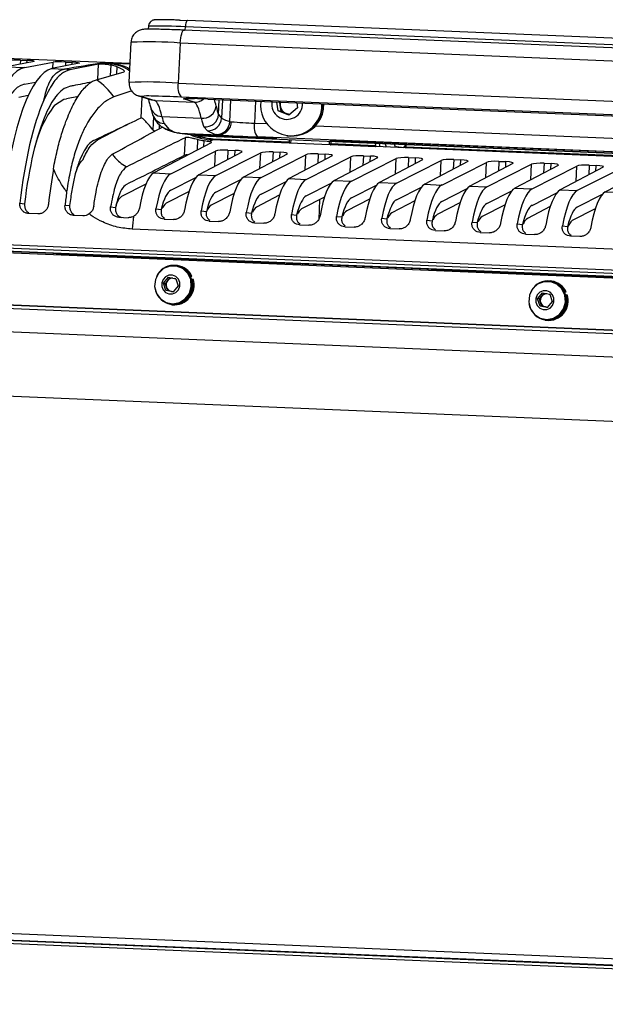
# Model space of a CAD drawing. Header units: millimetres. Extents: x 9 to 583, y 10 to 410.
# Tile 45 of 107: x 238 to 255, y 118 to 147. Entities that reach past the tile are written whole.
import ezdxf

# ---------------------------------------------------------------- set-up
doc = ezdxf.new("R2010")
doc.units = ezdxf.units.MM

msp = doc.modelspace()

# ---------------------------------------------------------------- linework, layer by layer
at = {"color": 7, "linetype": 'Continuous', "lineweight": 25}
for p, q in [((262.9021, 146.2436), (242.9988, 147.0735)), ((241.8342, 146.8995), (241.8301, 146.8137)), ((262.8074, 145.9549), (242.9042, 146.7848)), ((242.9042, 146.7848), (242.9068, 146.7846)), ((262.8412, 146.0509), (242.9379, 146.8809)), ((226.559, 146.4099), (241.2804, 145.796)), ((241.3107, 146.4243), (241.2529, 145.2261)), ((242.7823, 146.3995), (242.7244, 145.2012)), ((262.6855, 145.5695), (242.7823, 146.3995)), ((238.0107, 145.8884), (238.2065, 145.8803)), ((238.4158, 145.8528), (237.5961, 145.6909)), ((237.5961, 145.6909), (238.1397, 145.6683)), ((238.1397, 145.6683), (238.9909, 145.8288)), ((239.7648, 145.7966), (238.9451, 145.6347)), ((238.9451, 145.6347), (239.3226, 145.6189)), ((239.3597, 145.8322), (239.5555, 145.824)), ((240.3399, 145.7716), (239.4869, 145.6042)), ((240.9007, 145.69), (240.7073, 145.7453)), ((241.2792, 145.771), (240.835, 145.7895)), ((240.2776, 145.3039), (241.1042, 145.543)), ((238.1274, 145.1693), (238.4646, 145.2329)), ((242.7244, 145.2012), (262.6277, 144.3713)), ((238.2442, 144.8313), (237.961, 144.7767)), ((239.0244, 144.5408), (239.3099, 144.7204)), ((239.3099, 144.7204), (239.3851, 144.7349)), ((239.7412, 144.8037), (239.3851, 144.7349)), ((241.3342, 144.9687), (240.8033, 144.7889)), ((241.5373, 144.8219), (241.9212, 144.6997)), ((241.6394, 144.8037), (242.0233, 144.6814)), ((262.7137, 143.9575), (242.8104, 144.7875)), ((243.1982, 144.6324), (242.8776, 144.7345)), ((243.6094, 144.7244), (262.546, 143.9348)), ((243.612, 144.7242), (262.5486, 143.9345)), ((242.0233, 144.6814), (243.1982, 144.6324)), ((245.7125, 144.3704), (245.6743, 144.6382)), ((245.7702, 144.5302), (245.7553, 144.6348)), ((245.7946, 144.3592), (245.7702, 144.5302)), ((246.2852, 144.4637), (246.0232, 144.246)), ((246.2638, 144.6136), (246.2852, 144.4637)), ((242.2355, 144.2029), (243.4104, 144.1539)), ((243.9292, 144.2666), (244.0188, 144.1573)), ((246.0232, 144.246), (245.7125, 144.3704)), ((245.7946, 144.3592), (245.7125, 144.3704)), ((245.9499, 144.2971), (245.7946, 144.3592)), ((246.0408, 144.2607), (245.9499, 144.2971)), ((240.3141, 143.5093), (241.213, 143.9737)), ((242.2989, 143.994), (242.4453, 143.8268)), ((243.6016, 143.7785), (243.493, 143.8949)), ((244.2664, 144.0558), (244.3096, 144.0489)), ((242.7233, 143.7145), (243.3547, 143.6286)), ((242.758, 143.7114), (242.7233, 143.7145)), ((242.758, 143.7114), (243.3893, 143.6256)), ((242.758, 143.7114), (243.9337, 143.6624)), ((242.9119, 143.0487), (242.9376, 143.5827)), ((243.1963, 143.6609), (243.3542, 143.6394)), ((245.2636, 143.5797), (243.3364, 143.66)), ((243.3893, 143.6256), (243.3547, 143.6286)), ((243.3893, 143.6256), (269.0549, 142.5553)), ((243.5995, 143.6242), (245.5266, 143.5439)), ((243.7716, 143.5432), (246.0456, 143.4483)), ((243.9337, 143.6624), (243.8595, 143.6728)), ((266.6723, 142.6944), (245.0883, 143.5944)), ((245.6667, 143.543), (245.5089, 143.5645)), ((245.9711, 143.6297), (245.9911, 143.627)), ((243.7053, 143.4216), (241.9925, 142.5186)), ((243.761, 143.505), (243.6681, 143.457)), ((246.035, 143.4102), (243.761, 143.505)), ((246.035, 143.4102), (246.0331, 143.4092)), ((247.2665, 143.3578), (246.0331, 143.4092)), ((246.0456, 143.4483), (246.0488, 143.5147)), ((246.0873, 143.5131), (246.0822, 143.4072)), ((247.2385, 143.3589), (247.2436, 143.4648)), ((247.2626, 143.4913), (247.4204, 143.4699)), ((247.2665, 143.3578), (247.2684, 143.3587)), ((248.6215, 143.3023), (247.2684, 143.3587)), ((247.2822, 143.4632), (247.279, 143.3969)), ((247.279, 143.3969), (248.6169, 143.3411)), ((264.5157, 142.7769), (247.4027, 143.4905)), ((247.6658, 143.4547), (264.7788, 142.7411)), ((248.6024, 143.4082), (248.6169, 143.3411)), ((249.5058, 143.2705), (248.628, 143.3071)), ((248.7551, 143.3018), (248.7322, 143.4028)), ((249.2448, 143.3058), (249.4659, 143.2758)), ((249.2509, 143.2811), (249.2448, 143.3058)), ((263.0751, 142.6996), (249.4997, 143.2657)), ((249.5255, 143.3032), (249.5465, 143.3688)), ((249.5255, 143.3032), (263.0705, 142.7384)), ((242.5028, 142.4973), (243.8378, 143.1735)), ((244.6279, 143.1405), (243.3415, 142.4624)), ((243.8518, 142.4411), (245.1868, 143.1172)), ((244.208, 143.2033), (244.4198, 143.1945)), ((245.9769, 143.0843), (244.6905, 142.4061)), ((245.2008, 142.3848), (246.5358, 143.061)), ((245.557, 143.147), (245.7688, 143.1382)), ((247.3259, 143.028), (246.0395, 142.3498)), ((246.5498, 142.3286), (247.8848, 143.0047)), ((246.906, 143.0908), (247.1178, 143.0819)), ((248.6749, 142.9718), (247.3885, 142.2936)), ((247.8988, 142.2723), (249.2338, 142.9485)), ((248.255, 143.0345), (248.4668, 143.0257)), ((249.604, 142.9783), (249.8158, 142.9694)), ((250.0239, 142.9155), (248.7375, 142.2373)), ((249.2478, 142.2161), (250.5828, 142.8922)), ((251.3729, 142.8593), (250.0865, 142.1811)), ((250.5968, 142.1598), (251.9318, 142.836)), ((250.953, 142.922), (251.1648, 142.9132)), ((252.7219, 142.803), (251.4355, 142.1248)), ((251.9458, 142.1036), (253.2808, 142.7797)), ((252.302, 142.8658), (252.5138, 142.8569)), ((254.0709, 142.7468), (252.7845, 142.0686)), ((253.2948, 142.0473), (254.6299, 142.7235)), ((253.651, 142.8095), (253.8628, 142.8007)), ((255.4199, 142.6905), (254.1335, 142.0123)), ((255.9789, 142.6672), (254.6438, 141.9911)), ((255, 142.7533), (255.2118, 142.7444)), ((255.4825, 141.9561), (256.7689, 142.6343)), ((241.9925, 142.5186), (242.5028, 142.4973)), ((242.5023, 142.0025), (243.246, 142.3792)), ((243.3415, 142.4624), (243.8518, 142.4411)), ((244.6905, 142.4061), (245.2008, 142.3848)), ((246.0395, 142.3498), (246.5498, 142.3286)), ((241.7586, 142.1893), (241.0294, 141.8126)), ((243.8513, 141.9463), (244.595, 142.3229)), ((245.2003, 141.89), (245.944, 142.2667)), ((246.5493, 141.8338), (247.293, 142.2104)), ((247.3885, 142.2936), (247.8988, 142.2723)), ((247.8983, 141.7775), (248.642, 142.1542)), ((248.7375, 142.2373), (249.2478, 142.2161)), ((249.2473, 141.7213), (249.991, 142.0979)), ((250.0865, 142.1811), (250.5968, 142.1598)), ((251.4355, 142.1248), (251.9458, 142.1036)), ((252.7845, 142.0686), (253.2948, 142.0473)), ((243.046, 141.9661), (242.3616, 141.6125)), ((244.395, 141.9098), (243.7106, 141.5563)), ((245.744, 141.8536), (245.0596, 141.5)), ((247.093, 141.7973), (246.4086, 141.4438)), ((250.5963, 141.665), (251.34, 142.0417)), ((251.9453, 141.6087), (252.689, 141.9854)), ((253.2943, 141.5525), (254.038, 141.9292)), ((254.1335, 142.0123), (254.6438, 141.9911)), ((255.3871, 141.8729), (254.6433, 141.4962)), ((255.4825, 141.9561), (255.9928, 141.9348)), ((237.9928, 141.6181), (238.1313, 141.6023)), ((239.3418, 141.5619), (239.4803, 141.546)), ((240.7029, 141.5043), (240.8536, 141.487)), ((246.9477, 141.7222), (246.9193, 141.134)), ((248.442, 141.741), (247.7576, 141.3875)), ((249.791, 141.6848), (249.1066, 141.3313)), ((251.14, 141.6285), (250.4556, 141.275)), ((252.489, 141.5723), (251.8046, 141.2187)), ((253.838, 141.516), (253.1536, 141.1625)), ((254.5026, 141.1062), (255.187, 141.4598)), ((238.5273, 141.2969), (238.2507, 141.3084)), ((239.8763, 141.2407), (239.5997, 141.2522)), ((240.9526, 141.1955), (241.2301, 141.1838)), ((242.0592, 141.4472), (242.2149, 141.4293)), ((243.4082, 141.3909), (243.5639, 141.3731)), ((244.7572, 141.3347), (244.9129, 141.3168)), ((246.1062, 141.2784), (246.2619, 141.2606)), ((247.4552, 141.2222), (247.6109, 141.2043)), ((248.8042, 141.1659), (248.9599, 141.1481)), ((242.3028, 141.1391), (242.5793, 141.1276)), ((243.6518, 141.0829), (243.9283, 141.0713)), ((245.0008, 141.0266), (245.2773, 141.0151)), ((246.3498, 140.9703), (246.6263, 140.9588)), ((247.6988, 140.9141), (247.9753, 140.9026)), ((250.1532, 141.1097), (250.3089, 141.0918)), ((251.5022, 141.0534), (251.6579, 141.0356)), ((252.8512, 140.9972), (253.0069, 140.9793)), ((254.2002, 140.9409), (254.3559, 140.9231)), ((283.6412, 138.2092), (223.8325, 140.7031)), ((283.6282, 138.2588), (223.8513, 140.7514)), ((223.8856, 140.85), (283.6017, 138.3599)), ((223.8864, 140.8525), (283.601, 138.3624)), ((266.3997, 139.7979), (241.3468, 140.8426)), ((249.0478, 140.8578), (249.3243, 140.8463)), ((250.3968, 140.8016), (250.6733, 140.7901)), ((251.7458, 140.7453), (252.0223, 140.7338)), ((253.0948, 140.6891), (253.3713, 140.6776)), ((254.7203, 140.6213), (254.4438, 140.6328)), ((238.9944, 140.1125), (235.3328, 140.2652)), ((239.1855, 140.0956), (239.1171, 140.1049)), ((239.1839, 140.063), (239.1855, 140.0956)), ((246.4362, 139.7908), (239.1853, 140.0931)), ((240.4188, 140.0442), (239.3011, 140.0908)), ((239.3274, 140.0872), (239.3011, 140.0908)), ((239.3381, 140.0892), (239.338, 140.0868)), ((240.4188, 140.0442), (240.4451, 140.0406)), ((241.7678, 139.9879), (240.6501, 140.0345)), ((240.6764, 140.031), (240.6501, 140.0345)), ((240.6871, 140.033), (240.687, 140.0305)), ((241.7678, 139.9879), (241.7941, 139.9843)), ((243.1168, 139.9317), (241.9991, 139.9783)), ((242.0254, 139.9747), (241.9991, 139.9783)), ((242.0361, 139.9767), (242.036, 139.9743)), ((242.6643, 139.7389), (242.6443, 139.7417)), ((242.6941, 139.734), (242.6643, 139.7389)), ((242.7038, 139.7537), (242.667, 139.7587)), ((243.1168, 139.9317), (243.1431, 139.9281)), ((244.4658, 139.8754), (243.3481, 139.922)), ((243.3744, 139.9185), (243.3481, 139.922)), ((243.3851, 139.9205), (243.385, 139.918)), ((244.4658, 139.8754), (244.4921, 139.8718)), ((245.8148, 139.8192), (244.6971, 139.8658)), ((244.7234, 139.8622), (244.6971, 139.8658)), ((244.7341, 139.8642), (244.734, 139.8618)), ((245.6974, 139.8241), (245.6973, 139.8216)), ((245.8148, 139.8192), (245.8411, 139.8156)), ((246.4363, 139.7933), (246.0461, 139.8095)), ((246.0724, 139.8059), (246.0461, 139.8095)), ((246.0831, 139.808), (246.083, 139.8055)), ((246.4367, 139.8003), (246.4348, 139.7607)), ((250.1718, 139.6464), (246.5103, 139.7991)), ((242.2821, 139.2285), (242.4288, 139.4036)), ((242.4288, 139.4036), (242.6474, 139.3611)), ((243.0808, 139.4308), (243.0981, 139.4398)), ((243.0897, 139.4113), (243.1349, 139.4348)), ((243.0981, 139.4398), (243.1349, 139.4348)), ((250.3629, 139.6295), (250.2945, 139.6388)), ((250.3613, 139.5969), (250.3629, 139.6295)), ((257.6137, 139.3247), (250.3628, 139.627)), ((251.2108, 139.5942), (250.3629, 139.6295)), ((251.2108, 139.5942), (251.2371, 139.5906)), ((252.5598, 139.5379), (251.4421, 139.5845)), ((251.4684, 139.5809), (251.4421, 139.5845)), ((251.4791, 139.583), (251.479, 139.5805)), ((252.5598, 139.5379), (252.5861, 139.5343)), ((253.9088, 139.4817), (252.7911, 139.5283)), ((252.8174, 139.5247), (252.7911, 139.5283)), ((252.8281, 139.5267), (252.828, 139.5242)), ((253.9351, 139.4781), (253.9088, 139.4817)), ((255.2578, 139.4254), (254.1401, 139.472)), ((254.1401, 139.472), (254.1664, 139.4684)), ((254.177, 139.468), (254.1771, 139.4705)), ((255.2841, 139.4218), (255.2578, 139.4254)), ((283.5858, 136.6606), (223.9406, 139.1478)), ((283.691, 136.6463), (224.0459, 139.1334)), ((242.354, 139.0107), (242.2821, 139.2285)), ((242.3368, 139.221), (242.2821, 139.2285)), ((242.3368, 139.221), (242.4102, 139.3086)), ((242.3728, 139.1122), (242.3368, 139.221)), ((242.4087, 139.0033), (242.3728, 139.1122)), ((242.4102, 139.3086), (242.4812, 139.3935)), ((242.7193, 139.1434), (242.5726, 138.9682)), ((242.6474, 139.3611), (242.7193, 139.1434)), ((243.1127, 139.3481), (243.1312, 139.3542)), ((243.1312, 139.3542), (243.168, 139.3492)), ((253.8417, 139.2728), (253.8217, 139.2756)), ((253.8715, 139.2679), (253.8417, 139.2728)), ((253.8813, 139.2877), (253.8444, 139.2927)), ((283.5898, 136.5505), (224.1374, 139.0296)), ((242.5726, 138.9682), (242.354, 139.0107)), ((242.4087, 139.0033), (242.354, 139.0107)), ((242.518, 138.982), (242.4087, 139.0033)), ((242.5749, 138.971), (242.518, 138.982)), ((253.4595, 138.7624), (253.6062, 138.9376)), ((253.5143, 138.7549), (253.5876, 138.8425)), ((253.5876, 138.8425), (253.6586, 138.9274)), ((253.6062, 138.9376), (253.8248, 138.895)), ((253.8248, 138.895), (253.8967, 138.6773)), ((254.2582, 138.9647), (254.2756, 138.9738)), ((254.2671, 138.9452), (254.3124, 138.9687)), ((254.2756, 138.9738), (254.3124, 138.9687)), ((254.2902, 138.882), (254.3086, 138.8881)), ((254.3086, 138.8881), (254.3454, 138.8831)), ((242.4907, 138.612), (242.5107, 138.6093)), ((242.508, 138.5895), (242.5448, 138.5845)), ((253.5314, 138.5447), (253.4595, 138.7624)), ((253.5143, 138.7549), (253.4595, 138.7624)), ((253.5502, 138.6461), (253.5143, 138.7549)), ((253.75, 138.5021), (253.5314, 138.5447)), ((253.5861, 138.5372), (253.5314, 138.5447)), ((253.5861, 138.5372), (253.5502, 138.6461)), ((253.6954, 138.516), (253.5861, 138.5372)), ((253.7523, 138.5049), (253.6954, 138.516)), ((253.8967, 138.6773), (253.75, 138.5021)), ((222.9025, 138.3916), (282.3549, 135.9125)), ((253.6681, 138.146), (253.6881, 138.1432)), ((253.6854, 138.1234), (253.7223, 138.1184)), ((281.8252, 134.0049), (222.3728, 136.484)), ((221.38, 120.4878), (281.2729, 117.9903)), ((221.3548, 120.1877), (281.2903, 117.6884)), ((281.3159, 117.7835), (221.423, 120.2809)), ((221.5019, 120.2702), (281.3948, 117.7727))]:
    msp.add_line(p, q, dxfattribs=at)
at = {"color": 8, "linetype": 'Continuous', "lineweight": 25}
for p, q in [((242.9332, 146.7836), (242.9379, 146.8809)), ((238.0107, 145.8884), (238.0051, 145.7717)), ((238.2031, 145.8108), (238.2065, 145.8803)), ((238.9819, 145.6419), (238.9909, 145.8288)), ((239.3597, 145.8322), (239.3541, 145.7155)), ((239.5521, 145.7546), (239.5555, 145.824)), ((240.3178, 145.3156), (240.3399, 145.7716)), ((240.7073, 145.7453), (240.6917, 145.4237)), ((240.8906, 145.4812), (240.9007, 145.69)), ((241.614, 144.1651), (241.6441, 144.7879)), ((242.8776, 144.7345), (242.9441, 144.737)), ((243.612, 144.7242), (243.6094, 144.7244)), ((243.9292, 144.2666), (243.9506, 144.71)), ((244.0453, 144.7061), (244.0188, 144.1573)), ((244.2664, 144.0558), (244.2973, 144.6956)), ((245.034, 144.6649), (245.0023, 144.0081)), ((241.9845, 144.2023), (241.9656, 143.8103)), ((242.1634, 143.8457), (242.1689, 143.9595)), ((245.0023, 144.0081), (245.3667, 143.9929)), ((246.8306, 143.9319), (264.6382, 143.1893)), ((243.1964, 143.6634), (243.1963, 143.6609)), ((243.3035, 143.525), (243.2879, 143.2016)), ((243.3542, 143.6394), (243.3551, 143.6592)), ((243.6007, 143.649), (243.5995, 143.6242)), ((245.5266, 143.5439), (245.5275, 143.5619)), ((243.4892, 143.3077), (243.4977, 143.4855)), ((247.2627, 143.4939), (247.2626, 143.4913)), ((247.4204, 143.4699), (247.4214, 143.4897)), ((247.667, 143.4794), (247.6658, 143.4547)), ((243.8156, 142.7123), (243.8378, 143.1735)), ((244.208, 143.2033), (244.1939, 142.9117)), ((244.4117, 143.0266), (244.4198, 143.1945)), ((245.1646, 142.6561), (245.1868, 143.1172)), ((245.557, 143.147), (245.5429, 142.8555)), ((245.7607, 142.9703), (245.7688, 143.1382)), ((246.5136, 142.5998), (246.5358, 143.061)), ((246.906, 143.0908), (246.8919, 142.7992)), ((247.1097, 142.9141), (247.1178, 143.0819)), ((247.8626, 142.5435), (247.8848, 143.0047)), ((248.255, 143.0345), (248.2409, 142.743)), ((248.4587, 142.8578), (248.4668, 143.0257)), ((249.2116, 142.4873), (249.2338, 142.9485)), ((249.604, 142.9783), (249.5899, 142.6867)), ((249.8077, 142.8016), (249.8158, 142.9694)), ((250.5606, 142.431), (250.5828, 142.8922)), ((250.953, 142.922), (250.9389, 142.6305)), ((251.1567, 142.7453), (251.1648, 142.9132)), ((251.9096, 142.3748), (251.9318, 142.836)), ((252.302, 142.8658), (252.2879, 142.5742)), ((252.5057, 142.6891), (252.5138, 142.8569)), ((253.2586, 142.3185), (253.2808, 142.7797)), ((253.651, 142.8095), (253.6369, 142.518)), ((253.8547, 142.6328), (253.8628, 142.8007)), ((254.6076, 142.2623), (254.6299, 142.7235)), ((255, 142.7533), (254.9859, 142.4617)), ((255.2037, 142.5766), (255.2118, 142.7444)), ((223.9152, 140.9513), (283.5814, 138.4633)), ((238.9924, 140.071), (238.9944, 140.1125)), ((239.1171, 140.1049), (239.1152, 140.0659)), ((246.5103, 139.7991), (246.5083, 139.7576)), ((250.1698, 139.6049), (250.1718, 139.6464)), ((250.2945, 139.6388), (250.2926, 139.5998))]:
    msp.add_line(p, q, dxfattribs=at)
at = {"color": 7, "linetype": 'Continuous', "lineweight": 25, "flags": 128}
for points in [[(242.7594, 147.0828), (242.7884, 147.0818), (243.0002, 147.0734)], [(243.1963, 143.6609), (243.1897, 143.6621), (243.1908, 143.663), (243.1996, 143.6635), (243.2156, 143.6636), (243.2382, 143.6633), (243.2667, 143.6625), (243.2998, 143.6614), (243.3364, 143.66)], [(245.6667, 143.543), (245.6733, 143.5418), (245.6722, 143.5409), (245.6635, 143.5404), (245.6475, 143.5403), (245.6248, 143.5406), (245.5964, 143.5413), (245.5632, 143.5425), (245.5266, 143.5439)], [(247.2626, 143.4913), (247.256, 143.4926), (247.2571, 143.4935), (247.2658, 143.494), (247.2818, 143.494), (247.3045, 143.4937), (247.3329, 143.493), (247.3661, 143.4919), (247.4027, 143.4905)], [(248.9, 143.3958), (248.9109, 143.3566), (248.9401, 143.294)], [(249.2145, 143.2826), (249.2003, 143.3173), (249.1846, 143.3839)], [(249.4659, 143.2758), (249.4984, 143.3321), (249.5131, 143.3702)], [(242.6741, 139.7367), (242.472, 139.7368), (242.2828, 139.6613), (242.1321, 139.5204), (242.0401, 139.333), (242.0194, 139.1246), (242.0727, 138.9232), (242.1929, 138.7561), (242.3636, 138.6458), (242.5619, 138.6072), (242.7609, 138.6456), (242.9338, 138.7557), (243.0572, 138.9227), (243.1145, 139.124), (243.0979, 139.3325), (243.0097, 139.5199), (242.8618, 139.661), (242.6741, 139.7367)], [(242.554, 139.4659), (242.4467, 139.4646), (242.3476, 139.421), (242.2719, 139.3415), (242.2309, 139.2384), (242.2311, 139.1273), (242.2723, 139.0251), (242.3482, 138.9474), (242.4474, 138.906), (242.5547, 138.9072), (242.6537, 138.9509), (242.7295, 139.0303), (242.7704, 139.1335), (242.7703, 139.2446), (242.7291, 139.3468), (242.6531, 139.4245), (242.554, 139.4659)], [(242.6498, 139.3538), (242.6405, 139.3587), (242.6256, 139.3654)], [(253.8515, 139.2706), (253.6494, 139.2708), (253.4603, 139.1952), (253.3095, 139.0543), (253.2176, 138.8669), (253.1969, 138.6585), (253.2502, 138.4571), (253.3703, 138.29), (253.541, 138.1797), (253.7393, 138.1411), (253.9383, 138.1795), (254.1112, 138.2896), (254.2347, 138.4566), (254.292, 138.6579), (254.2754, 138.8664), (254.1872, 139.0538), (254.0392, 139.1949), (253.8515, 139.2706)], [(253.7314, 138.9998), (253.6241, 138.9986), (253.5251, 138.9549), (253.4493, 138.8755), (253.4084, 138.7723), (253.4085, 138.6612), (253.4497, 138.559), (253.5257, 138.4813), (253.6248, 138.4399), (253.7321, 138.4411), (253.8312, 138.4848), (253.9069, 138.5642), (253.9479, 138.6674), (253.9477, 138.7785), (253.9065, 138.8807), (253.8306, 138.9584), (253.7314, 138.9998)], [(253.8272, 138.8877), (253.818, 138.8926), (253.8031, 138.8993)]]:
    msp.add_lwpolyline(points, dxfattribs=at)
at = {"color": 8, "linetype": 'Continuous', "lineweight": 25, "flags": 128}
for points in [[(242.9988, 147.0735), (242.9897, 147.071), (242.9793, 147.061), (242.9693, 147.0437), (242.9601, 147.02), (242.9521, 146.9906), (242.9456, 146.9567), (242.9408, 146.9197), (242.9379, 146.8809)], [(242.7823, 146.3995), (242.7881, 146.4771), (242.7977, 146.5512), (242.8107, 146.619), (242.8267, 146.6777), (242.8451, 146.7252), (242.865, 146.7597), (242.8859, 146.7797), (242.9042, 146.7848)], [(241.6394, 144.8037), (241.5621, 144.8149), (241.5369, 144.8221)], [(242.0233, 144.6814), (241.946, 144.6927), (241.9212, 144.6997)]]:
    msp.add_lwpolyline(points, dxfattribs=at)
at = {"color": 8, "linetype": 'Continuous', "lineweight": 25}
for centre, radius, start, end in [((242.225, 137.3592), 9.5483, 85.71794, 92.34518), ((241.8317, 133.7039), 12.7311, 85.71794, 92.34518), ((241.7739, 132.5067), 12.7301, 85.71774, 92.34552), ((241.8059, 144.1296), 0.6943, 81.0542, 103.87493), ((243.0595, 143.0169), 1.7272, 85.55909, 96.04769), ((243.2163, 145.0305), 0.3985, 267.39188, 310.98038), ((242.2631, 144.582), 0.3801, 193.96176, 265.84077), ((242.3259, 144.3796), 0.3865, 198.75927, 265.98946), ((242.46, 144.194), 0.3675, 238.71463, 267.72118)]:
    msp.add_arc(centre, radius, start, end, dxfattribs=at)
at = {"color": 7, "linetype": 'Continuous', "lineweight": 25}
for centre, radius, start, end in [((239.2419, 143.791), 1.8297, 82.30672, 87.47311), ((239.1708, 143.6481), 1.9917, 34.94585, 56.23998), ((243.2101, 145.0863), 0.4991, 166.69145, 216.78012), ((241.3822, 113.4107), 31.4093, 87.39387, 89.03014), ((242.4582, 117.7298), 27.0191, 87.55803, 88.44106), ((241.8603, 142.4488), 3.524, 143.58431, 166.15657), ((243.4543, 144.5556), 0.4041, 263.76953, 354.22509), ((246.0985, 144.549), 0.9177, 173.15216, 2.07228), ((245.9743, 144.5795), 0.459, 171.84999, 3.37445), ((246.0777, 144.574), 0.3106, 168.8474, 188.09577), ((246.0617, 144.5691), 0.2941, 187.59328, 247.66144), ((246.0954, 144.5617), 0.9405, 263.63725, 1.19833), ((246.1497, 144.5594), 0.9256, 286.54571, 1.2581), ((243.5264, 144.2975), 0.4039, 265.25558, 355.62044), ((243.6108, 144.1876), 0.4091, 268.71164, 355.75312), ((244.4425, 144.8381), 0.8018, 238.1055, 257.31709), ((246.0537, 144.5562), 0.2791, 248.17351, 271.42187), ((242.8763, 144.5134), 0.8107, 237.88875, 261.60827), ((243.8683, 144.0712), 0.3985, 268.74461, 357.78449), ((243.924, 144.0479), 0.3856, 271.44768, 0.15452), ((245.6143, 160.304), 16.3074, 265.41087, 267.84919), ((245.488, 143.8932), 0.4991, 166.69145, 216.78012), ((243.7446, 147.956), 4.3341, 264.83192, 268.08171), ((244.0429, 144.4877), 0.8352, 238.1055, 257.31709), ((243.714, 143.5386), 0.0577, 324.42087, 4.5419), ((246.1083, 170.7542), 27.1789, 265.41087, 267.84919), ((245.1185, 139.2479), 4.3341, 84.83192, 88.08171), ((245.988, 143.4438), 0.0577, 324.42087, 4.5419), ((247.2214, 143.3923), 0.0577, 324.42087, 4.5419), ((247.8108, 147.7864), 4.3341, 264.83192, 268.08171), ((242.5642, 141.3324), 0.3457, 125.87324, 159.4126), ((243.9132, 141.2761), 0.3457, 125.87324, 159.4126), ((245.2622, 141.2199), 0.3457, 125.87324, 159.4126), ((248.2996, 140.2993), 6.974, 172.40375, 175.53192), ((246.6112, 141.1636), 0.3457, 125.87324, 159.4126), ((247.9602, 141.1074), 0.3457, 125.87324, 159.4126), ((249.3092, 141.0511), 0.3457, 125.87324, 159.4126), ((250.6582, 140.9949), 0.3457, 125.87324, 159.4126), ((252.0072, 140.9386), 0.3457, 125.87324, 159.4126), ((253.3562, 140.8824), 0.3457, 125.87324, 159.4126), ((254.7964, 140.7501), 0.4616, 129.51912, 164.00245), ((238.9218, 137.9466), 2.1671, 84.83192, 88.08171), ((242.5898, 139.1968), 0.5634, 25.54801, 157.02916), ((242.5719, 139.1766), 0.5706, 263.83842, 77.63901), ((242.6251, 139.1965), 0.5628, 25.05624, 81.96153), ((246.4605, 139.0353), 0.7654, 86.27628, 91.78683), ((250.0993, 137.4806), 2.1671, 84.83192, 88.08171), ((242.5902, 139.1677), 0.5722, 188.9928, 19.02287), ((242.5687, 139.1766), 0.2063, 140.2234, 198.21864), ((242.5563, 139.1709), 0.1927, 197.74311, 258.54235), ((242.5584, 139.1859), 0.1924, 89.8944, 140.39198), ((242.6089, 139.1686), 0.5876, 263.73703, 17.90792), ((253.7672, 138.7308), 0.5634, 25.54801, 157.02933), ((253.7494, 138.7106), 0.5706, 263.83842, 77.63901), ((253.8026, 138.7304), 0.5628, 25.05624, 81.96153), ((242.5535, 139.165), 0.1863, 259.00388, 279.1825), ((253.7676, 138.7016), 0.5722, 188.99264, 19.02287), ((253.7461, 138.7106), 0.2063, 140.2234, 198.21864), ((253.7359, 138.7198), 0.1924, 89.8944, 140.39198), ((253.7864, 138.7025), 0.5876, 263.73703, 17.90792), ((253.7337, 138.7048), 0.1927, 197.74311, 258.54235), ((253.731, 138.6989), 0.1863, 259.00388, 279.1825)]:
    msp.add_arc(centre, radius, start, end, dxfattribs=at)
for centre, major_axis, ratio, start_param, end_param in [((237.9305, 145.873), (0.3, -0.0075), 0.0604168, 1.3017212, 2.8672815), ((238.1263, 145.8648), (0.3, -0.0075), 0.0604168, 6.0193461, 7.5849065), ((238.0054, 140.2286), (0.2264, 5.4465), 0.26946, 0.0624459, 1.3133313), ((238.806, 140.1952), (0.2278, 5.4464), 0.2593638, 0.062517, 1.3134025), ((239.2795, 145.8167), (0.3, -0.0075), 0.0604168, 1.3017212, 2.8672815), ((238.1642, 144.5607), (12.8129, 2.2107), 0.0653916, 1.3797944, 1.4689929), ((239.4753, 145.8085), (0.3, -0.0075), 0.0604168, 6.0193461, 7.5849065), ((238.0054, 140.2286), (0.2056, 4.9469), 0.26946, 0.0624459, 1.2887696), ((239.3544, 140.1723), (0.2264, 5.4465), 0.26946, 0.6021093, 1.3133313), ((241.5413, 134.6959), (0.4616, 9.9894), 0.0839281, 5.9749851, 6.2587792), ((242.7162, 134.6469), (0.4616, 9.9894), 0.0839281, 5.9749851, 6.2587792), ((244.5415, 153.6409), (0.4416, 9.5899), 0.0908698, 2.8334085, 2.93326), ((239.3544, 140.1723), (0.2056, 4.9469), 0.26946, 0.603971, 1.2887696), ((352.7029, 201.7646), (132.0678, 66.9058), 0.0149009, 3.6852214, 3.7054777), ((242.9686, 153.7082), (0.4583, 9.9896), 0.0978114, 2.8334222, 2.9107003), ((244.1435, 153.6593), (0.4583, 9.9896), 0.0978114, 2.8334222, 2.9332737), ((176.3618, 110.6622), (101.7997, 53.6861), 0.0151898, 5.3891834, 5.4084983), ((243.7863, 145.4955), (0.2751, 2.5234), 0.9496329, 2.4004451, 2.4267195), ((280.0919, 164.2519), (105.6542, 53.5246), 0.0149009, 4.3276785, 4.3455086), ((243.7863, 145.4955), (0.2201, 2.0187), 0.9496329, 3.0029934, 3.1057707), ((243.4158, 143.4334), (0.3003, -0.0002), 0.1457758, 6.0138046, 6.856622), ((249.3776, 143.4478), (0.9052, 0.3446), 0.2208212, 2.4575125, 2.4702668), ((280.0919, 164.2519), (132.0678, 66.9058), 0.0149009, 4.4056884, 4.4194686), ((244.1265, 143.1612), (0.3003, -0.0002), 0.1457758, 1.2961796, 2.86174), ((244.3384, 143.1524), (0.3003, -0.0002), 0.1457758, 6.0138046, 7.5793649), ((245.4755, 143.1049), (0.3003, -0.0002), 0.1457758, 1.2961796, 2.86174), ((245.6874, 143.0961), (0.3003, -0.0002), 0.1457758, 6.0138046, 7.5793649), ((246.8245, 143.0487), (0.3003, -0.0002), 0.1457758, 1.2961796, 2.86174), ((247.0364, 143.0399), (0.3003, -0.0002), 0.1457758, 6.0138046, 7.5793649), ((248.1735, 142.9924), (0.3003, -0.0002), 0.1457758, 1.2961796, 2.86174), ((248.3854, 142.9836), (0.3003, -0.0002), 0.1457758, 6.0138046, 7.5793649), ((249.5225, 142.9362), (0.3003, -0.0002), 0.1457758, 1.2961796, 2.86174), ((249.7344, 142.9274), (0.3003, -0.0002), 0.1457758, 6.0138046, 7.5793649), ((250.8715, 142.8799), (0.3003, -0.0002), 0.1457758, 1.2961796, 2.86174), ((240.155, 140.1389), (0.2278, 5.4464), 0.2593638, 1.1050572, 1.3134025), ((251.0834, 142.8711), (0.3003, -0.0002), 0.1457758, 6.0138046, 7.5793649), ((252.2205, 142.8237), (0.3003, -0.0002), 0.1457758, 1.2961796, 2.86174), ((252.4324, 142.8149), (0.3003, -0.0002), 0.1457758, 6.0138046, 7.5793649), ((253.5695, 142.7674), (0.3003, -0.0002), 0.1457758, 1.2961796, 2.86174), ((253.7814, 142.7586), (0.3003, -0.0002), 0.1457758, 6.0138046, 7.5793649), ((254.9185, 142.7112), (0.3003, -0.0002), 0.1457758, 1.2961796, 2.86174), ((255.1304, 142.7023), (0.3003, -0.0002), 0.1457758, 6.0138046, 7.5793649), ((241.9871, 140.5395), (0.0836, 1.9983), 0.2593638, 0.1497835, 1.0985207), ((242.5009, 140.5181), (0.0831, 1.9983), 0.26946, 0.1497123, 1.0984496), ((243.3361, 140.4832), (0.0836, 1.9983), 0.2593638, 0.1497835, 1.0985207), ((243.8499, 140.4618), (0.0831, 1.9983), 0.26946, 0.1497123, 1.0984496), ((244.6852, 140.427), (0.0836, 1.9983), 0.2593638, 0.1497835, 1.0985207), ((245.1989, 140.4056), (0.0831, 1.9983), 0.26946, 0.1497123, 1.0984496), ((246.0342, 140.3707), (0.0836, 1.9983), 0.2593638, 0.1497835, 1.0985207), ((246.5479, 140.3493), (0.0831, 1.9983), 0.26946, 0.1497123, 1.0984496), ((247.3832, 140.3145), (0.0836, 1.9983), 0.2593638, 0.1497835, 1.0985207), ((247.8969, 140.2931), (0.0831, 1.9983), 0.26946, 0.1497123, 1.0984496), ((248.7322, 140.2582), (0.0836, 1.9983), 0.2593638, 0.1497835, 1.0985207), ((249.2459, 140.2368), (0.0831, 1.9983), 0.26946, 0.1497123, 1.0984496), ((250.0812, 140.202), (0.0836, 1.9983), 0.2593638, 0.1497835, 1.0985207), ((250.5949, 140.1806), (0.0831, 1.9983), 0.26946, 0.1497123, 1.0984496), ((251.4302, 140.1457), (0.0836, 1.9983), 0.2593638, 0.1497835, 1.0985207), ((251.9439, 140.1243), (0.0831, 1.9983), 0.26946, 0.1497123, 1.0984496), ((252.7792, 140.0895), (0.0836, 1.9983), 0.2593638, 0.1497835, 1.0985207), ((253.2929, 140.0681), (0.0831, 1.9983), 0.26946, 0.1497123, 1.0984496), ((240.7034, 140.1161), (0.2264, 5.4465), 0.26946, 1.237328, 1.3133313), ((240.7034, 140.1161), (0.2056, 4.9469), 0.26946, 1.2378444, 1.2887696), ((242.5009, 140.5181), (0.0623, 1.4987), 0.26946, 0.1497123, 0.9284655), ((243.8499, 140.4618), (0.0623, 1.4987), 0.26946, 0.1497123, 0.9284655), ((245.1989, 140.4056), (0.0623, 1.4987), 0.26946, 0.1497123, 0.9284655), ((246.5479, 140.3493), (0.0623, 1.4987), 0.26946, 0.1497123, 0.9284655), ((247.8969, 140.2931), (0.0623, 1.4987), 0.26946, 0.1497123, 0.9284655), ((254.1282, 140.0332), (0.0836, 1.9983), 0.2593638, 0.1497835, 1.0985207), ((254.642, 140.0118), (0.0831, 1.9983), 0.26946, 0.1497123, 1.0984496), ((255.4772, 139.977), (0.0836, 1.9983), 0.2593638, 0.1497835, 1.0985207), ((249.2459, 140.2368), (0.0623, 1.4987), 0.26946, 0.1497123, 0.9284655), ((250.5949, 140.1806), (0.0623, 1.4987), 0.26946, 0.1497123, 0.9284655), ((251.9439, 140.1243), (0.0623, 1.4987), 0.26946, 0.1497123, 0.9284655), ((253.2929, 140.0681), (0.0623, 1.4987), 0.26946, 0.1497123, 0.9284655), ((254.642, 140.0118), (0.0623, 1.4987), 0.26946, 0.1497123, 0.9284655)]:
    msp.add_ellipse(centre, major_axis=major_axis, ratio=ratio, start_param=start_param, end_param=end_param, dxfattribs=at)
at = {"color": 8, "linetype": 'Continuous', "lineweight": 25}
for centre, major_axis, ratio, start_param, end_param in [((243.1142, 134.6285), (0.4784, 10.3891), 0.0908698, 5.9750011, 6.0458907), ((243.857, 145.5319), (0.2026, 2.0194), 0.9502293, 2.8340585, 3.1970102), ((243.8675, 145.5305), (0.2157, 1.9783), 0.9496329, 2.9248862, 3.2051509)]:
    msp.add_ellipse(centre, major_axis=major_axis, ratio=ratio, start_param=start_param, end_param=end_param, dxfattribs=at)
at = {"color": 7, "linetype": 'Continuous', "lineweight": 25}
for points, knots in [([(242.7605, 147.0826), (242.7069, 147.0846), (242.5668, 147.0897), (242.3774, 147.0947), (242.2011, 147.0976), (242.0959, 147.0969), (242.0436, 147.0945), (242.0136, 147.0913), (241.9847, 147.0856), (241.9464, 147.0723), (241.8998, 147.0426), (241.8593, 146.9935), (241.8355, 146.9413), (241.837, 146.9082), (241.8374, 146.8992)], [0, 0, 0, 0, 0.1091343, 0.2852419, 0.4619645, 0.6404709, 0.7451945, 0.8000618, 0.8325165, 0.8642474, 0.8984128, 0.9388457, 0.9833432, 1, 1, 1, 1]), ([(242.9042, 146.7848), (242.8508, 146.787), (242.6955, 146.7933), (242.4541, 146.802), (242.1997, 146.8095), (241.9879, 146.8137), (241.8225, 146.8144), (241.7361, 146.8123), (241.6743, 146.8068), (241.6237, 146.7984), (241.5524, 146.7766), (241.4651, 146.7286), (241.3795, 146.6411), (241.321, 146.5335), (241.3181, 146.4555), (241.3169, 146.4245)], [0, 0, 0, 0, 0.0659616, 0.1920139, 0.3184342, 0.4454028, 0.5737243, 0.7068361, 0.7544944, 0.7881767, 0.8179184, 0.8598097, 0.9081307, 0.9634336, 1, 1, 1, 1]), ([(238.7097, 144.6956), (238.7561, 144.88), (238.8368, 145.2004), (239.0358, 145.4777), (239.196, 145.59), (239.298, 145.6133), (239.3226, 145.6189)], [0, 0, 0, 0, 0.36596904, 0.63580673, 0.91207844, 1, 1, 1, 1]), ([(239.4869, 145.6042), (239.4028, 145.5722), (239.2323, 145.5072), (238.9671, 145.2119), (238.7983, 144.8733), (238.7097, 144.6956)], [0, 0, 0, 0, 0.31578617, 0.64077373, 1, 1, 1, 1]), ([(240.3399, 145.7716), (240.3522, 145.7732), (240.3769, 145.7763), (240.4511, 145.7769), (240.542, 145.7719), (240.6321, 145.761), (240.6855, 145.7498), (240.7073, 145.7453)], [0, 0, 0, 0, 0.2153969, 0.4308436, 0.6448312, 0.8556098, 1, 1, 1, 1]), ([(240.4547, 145.8031), (240.4561, 145.803), (240.5573, 145.7997), (240.6855, 145.7955), (240.8091, 145.7905), (240.835, 145.7895)], [0, 0, 0, 0, 0.01036163, 0.7928918, 1, 1, 1, 1]), ([(240.9007, 145.69), (240.9332, 145.6775), (240.9982, 145.6526), (241.0702, 145.6097), (241.113, 145.5712), (241.1188, 145.5494), (241.1074, 145.5444), (241.1042, 145.543)], [0, 0, 0, 0, 0.2256095, 0.4508459, 0.6848207, 0.9130742, 1, 1, 1, 1]), ([(238.9952, 142.6376), (239.0313, 142.8255), (239.1035, 143.2015), (239.2563, 143.7517), (239.446, 144.2753), (239.6755, 144.7356), (239.9175, 145.0735), (240.121, 145.2465), (240.2408, 145.2904), (240.2776, 145.3039)], [0, 0, 0, 0, 0.1192988, 0.2387735, 0.4073061, 0.5760497, 0.7495691, 0.9230814, 1, 1, 1, 1]), ([(239.4745, 145.1028), (239.4061, 145.0785), (239.2679, 145.0293), (239.079, 144.8305), (238.9103, 144.5797), (238.8147, 144.3774), (238.7666, 144.2755)], [0, 0, 0, 0, 0.2817159, 0.5697977, 0.7833911, 1, 1, 1, 1]), ([(240.1395, 145.2351), (239.954, 145.1985), (239.7323, 145.1548), (239.5106, 145.1101), (239.4745, 145.1028)], [0, 0, 0, 0, 0.8369737, 1, 1, 1, 1]), ([(241.2591, 145.2265), (241.2566, 145.2088), (241.2474, 145.1451), (241.281, 145.0449), (241.3414, 144.9476), (241.4114, 144.8831), (241.4767, 144.8446), (241.5172, 144.8285), (241.5339, 144.8231), (241.5373, 144.8219)], [0, 0, 0, 0, 0.0956797, 0.342468, 0.5412318, 0.7104165, 0.8538653, 0.9697401, 1, 1, 1, 1]), ([(240.8033, 144.7889), (240.7182, 144.7511), (240.5477, 144.6753), (240.2934, 144.4326), (240.0677, 144.1215), (239.8732, 143.7582), (239.7098, 143.361), (239.5624, 142.8762), (239.4555, 142.3948), (239.4076, 142.0705), (239.3907, 141.9565)], [0, 0, 0, 0, 0.15914855, 0.31874685, 0.47766693, 0.59195011, 0.70609282, 0.82182736, 0.93732387, 1, 1, 1, 1]), ([(241.8217, 144.7314), (241.8227, 144.7291), (241.832, 144.7091), (241.859, 144.6306), (241.883, 144.5352), (241.8942, 144.4903)], [0, 0, 0, 0, 0.06208786, 0.55934545, 1, 1, 1, 1]), ([(242.942, 144.7411), (242.9424, 144.7411), (242.9439, 144.7412), (242.9833, 144.7421), (243.0636, 144.7417), (243.1562, 144.7395), (243.2034, 144.7384)], [0, 0, 0, 0, 0.0971456, 0.3307064, 0.6585386, 1, 1, 1, 1]), ([(241.8942, 144.4903), (241.8993, 144.4693), (241.9196, 144.385), (241.9427, 144.3108), (241.96, 144.2551)], [0, 0, 0, 0, 0.249572, 1, 1, 1, 1]), ([(241.9656, 143.8103), (241.9192, 143.8655), (241.8417, 143.9579), (241.7446, 144.0689), (241.6831, 144.1313), (241.6445, 144.1611), (241.6238, 144.1683), (241.6162, 144.1658), (241.614, 144.1651)], [0, 0, 0, 0, 0.36228295, 0.60650964, 0.75769094, 0.86950596, 0.96299699, 1, 1, 1, 1]), ([(241.9668, 144.2571), (241.9748, 144.2283), (242.001, 144.134), (242.1061, 144.0037), (242.206, 143.9134), (242.2658, 143.8827), (242.2696, 143.8807)], [0, 0, 0, 0, 0.1752531, 0.574976, 0.9727524, 1, 1, 1, 1]), ([(242.2946, 143.8666), (242.3365, 143.8433), (242.4521, 143.7793), (242.599, 143.7339), (242.7025, 143.7177), (242.7233, 143.7145)], [0, 0, 0, 0, 0.3125265, 0.8615001, 1, 1, 1, 1]), ([(242.9376, 143.5827), (242.9491, 143.5859), (242.9719, 143.5921), (243.0391, 143.5853), (243.1228, 143.5693), (243.2152, 143.5476), (243.2751, 143.5323), (243.3035, 143.525)], [0, 0, 0, 0, 0.2009618, 0.4019942, 0.6028194, 0.8114262, 1, 1, 1, 1]), ([(240.19, 143.4863), (240.1441, 143.4558), (240.0509, 143.394), (239.9151, 143.1981), (239.785, 142.9288), (239.6727, 142.5959), (239.5771, 142.2126), (239.5332, 141.9295), (239.5108, 141.7853)], [0, 0, 0, 0, 0.1695869, 0.3440546, 0.5143441, 0.6902761, 0.8422113, 1, 1, 1, 1]), ([(239.8796, 142.9251), (239.9494, 143.0662), (240.0889, 143.3483), (240.2391, 143.4557), (240.3141, 143.5093)], [0, 0, 0, 0, 0.5005611, 1, 1, 1, 1]), ([(243.4977, 143.4855), (243.5294, 143.4808), (243.5926, 143.4713), (243.6445, 143.4623), (243.6656, 143.4576), (243.6681, 143.457)], [0, 0, 0, 0, 0.4691059, 0.9381975, 1, 1, 1, 1]), ([(248.6169, 143.3411), (248.6182, 143.3363), (248.6208, 143.3266), (248.6231, 143.3143), (248.6236, 143.3055), (248.6222, 143.3033), (248.6215, 143.3023)], [0, 0, 0, 0, 0.2615887, 0.5232526, 0.7806799, 1, 1, 1, 1]), ([(249.4997, 143.2657), (249.5013, 143.2667), (249.5047, 143.2687), (249.5112, 143.2764), (249.518, 143.2869), (249.5228, 143.2965), (249.5251, 143.3021), (249.5255, 143.3032)], [0, 0, 0, 0, 0.2246495, 0.4487958, 0.6857919, 0.9402116, 1, 1, 1, 1]), ([(240.1994, 141.5259), (240.2213, 141.6698), (240.2796, 142.0527), (240.3945, 142.4764), (240.52, 142.7842), (240.6309, 142.9819), (240.7107, 143.0453), (240.7544, 143.0801)], [0, 0, 0, 0, 0.1828632, 0.4863294, 0.6462369, 0.8061159, 1, 1, 1, 1]), ([(240.7544, 143.0801), (240.7775, 143.0485), (240.8752, 142.9142), (241.0338, 142.7849), (241.1747, 142.7082), (241.1801, 142.7053)], [0, 0, 0, 0, 0.2288539, 0.9703504, 1, 1, 1, 1]), ([(243.0092, 143.0546), (243.0051, 143.0551), (242.9735, 143.0589), (242.9384, 143.0574), (242.9196, 143.0512), (242.9119, 143.0487)], [0, 0, 0, 0, 0.0813977, 0.626289, 1, 1, 1, 1]), ([(239.3907, 141.9565), (239.3727, 141.9812), (239.32, 142.0533), (239.1717, 142.276), (239.0711, 142.4822), (238.9952, 142.6376)], [0, 0, 0, 0, 0.1136335, 0.3314997, 1, 1, 1, 1]), ([(239.6405, 142.4415), (239.6651, 142.5228), (239.7354, 142.7549), (239.8228, 142.8581), (239.8796, 142.9251)], [0, 0, 0, 0, 0.3503805, 1, 1, 1, 1]), ([(241.1801, 142.7053), (241.1178, 142.6503), (240.9935, 142.5404), (240.8225, 142.1104), (240.7432, 141.7087), (240.7029, 141.5043)], [0, 0, 0, 0, 0.32977875, 0.65900133, 1, 1, 1, 1]), ([(241.1691, 142.1759), (241.123, 142.1355), (241.0309, 142.0548), (240.9236, 141.782), (240.8725, 141.5667), (240.8536, 141.487)], [0, 0, 0, 0, 0.3867978, 0.7731134, 1, 1, 1, 1]), ([(240.8715, 141.5576), (240.9015, 141.632), (240.9514, 141.7554), (241.0073, 141.7964), (241.0294, 141.8126)], [0, 0, 0, 0, 0.6029506, 1, 1, 1, 1]), ([(238.2507, 141.3084), (238.2189, 141.313), (238.1555, 141.3221), (238.0748, 141.3755), (238.017, 141.4517), (237.9894, 141.5371), (237.9918, 141.594), (237.9928, 141.6181)], [0, 0, 0, 0, 0.2092963, 0.4185565, 0.6289139, 0.8425264, 1, 1, 1, 1]), ([(238.1313, 141.6023), (238.1305, 141.568), (238.1288, 141.4996), (238.1718, 141.4088), (238.22, 141.3502), (238.2569, 141.3346), (238.2635, 141.3318)], [0, 0, 0, 0, 0.3130474, 0.6263609, 0.932798, 1, 1, 1, 1]), ([(238.8469, 141.5825), (238.84, 141.5488), (238.8261, 141.4813), (238.7654, 141.3929), (238.6834, 141.3288), (238.5994, 141.2984), (238.547, 141.2973), (238.5273, 141.2969)], [0, 0, 0, 0, 0.2208997, 0.4419532, 0.659056, 0.8715641, 1, 1, 1, 1]), ([(239.5997, 141.2522), (239.5679, 141.2567), (239.5045, 141.2658), (239.4238, 141.3193), (239.366, 141.3955), (239.3384, 141.4809), (239.3408, 141.5378), (239.3418, 141.5619)], [0, 0, 0, 0, 0.2092963, 0.4185565, 0.6289139, 0.8425264, 1, 1, 1, 1]), ([(239.4803, 141.546), (239.4795, 141.5118), (239.4778, 141.4433), (239.5208, 141.3525), (239.569, 141.2939), (239.6059, 141.2784), (239.6125, 141.2756)], [0, 0, 0, 0, 0.3130474, 0.6263609, 0.932798, 1, 1, 1, 1]), ([(240.1994, 141.5259), (240.1916, 141.4923), (240.1762, 141.4252), (240.1217, 141.3454), (240.0764, 141.3093), (240.0592, 141.2955)], [0, 0, 0, 0, 0.381548, 0.7637562, 1, 1, 1, 1]), ([(240.9526, 141.1955), (240.9213, 141.1999), (240.8587, 141.2087), (240.7798, 141.2603), (240.7237, 141.3336), (240.6961, 141.4194), (240.7007, 141.4772), (240.7029, 141.5043)], [0, 0, 0, 0, 0.20236101, 0.40467355, 0.60845155, 0.81729201, 1, 1, 1, 1]), ([(240.8536, 141.487), (240.85, 141.453), (240.8426, 141.385), (240.8826, 141.2894), (240.9483, 141.2202), (241.0047, 141.2007), (241.029, 141.1923)], [0, 0, 0, 0, 0.2782711, 0.557714, 0.8088633, 1, 1, 1, 1]), ([(241.5636, 141.4678), (241.5544, 141.4337), (241.5359, 141.3654), (241.471, 141.2765), (241.4128, 141.2382), (241.3868, 141.2212)], [0, 0, 0, 0, 0.3559623, 0.7129646, 1, 1, 1, 1]), ([(240.0592, 141.2955), (240.0302, 141.2786), (239.9729, 141.245), (239.9083, 141.2421), (239.8763, 141.2407)], [0, 0, 0, 0, 0.5057844, 1, 1, 1, 1]), ([(241.3468, 140.8426), (241.1978, 140.8574), (240.8941, 140.8875), (240.5057, 141.0304), (240.2309, 141.1779), (240.1009, 141.2669), (240.0592, 141.2955)], [0, 0, 0, 0, 0.3213088, 0.6546005, 0.888977, 1, 1, 1, 1]), ([(241.3868, 141.2212), (241.3568, 141.2078), (241.306, 141.1852), (241.2521, 141.1842), (241.2301, 141.1838)], [0, 0, 0, 0, 0.591221, 1, 1, 1, 1]), ([(242.3028, 141.1391), (242.2719, 141.1435), (242.2101, 141.1522), (242.1327, 141.2029), (242.078, 141.2749), (242.051, 141.3604), (242.0565, 141.419), (242.0592, 141.4472)], [0, 0, 0, 0, 0.198845, 0.3976223, 0.598447, 0.8067667, 1, 1, 1, 1]), ([(242.2149, 141.4293), (242.2101, 141.3876), (242.202, 141.3164), (242.2447, 141.2196), (242.2939, 141.1814), (242.3176, 141.163)], [0, 0, 0, 0, 0.42334279, 0.72212767, 1, 1, 1, 1]), ([(242.9126, 141.4116), (242.9035, 141.3773), (242.8851, 141.3088), (242.8165, 141.2177), (242.7276, 141.1545), (242.6443, 141.1283), (242.5956, 141.1277), (242.5793, 141.1276)], [0, 0, 0, 0, 0.2356886, 0.4720658, 0.6910664, 0.8963609, 1, 1, 1, 1]), ([(243.6518, 141.0829), (243.6209, 141.0872), (243.5591, 141.0959), (243.4817, 141.1467), (243.427, 141.2186), (243.4, 141.3042), (243.4056, 141.3627), (243.4082, 141.3909)], [0, 0, 0, 0, 0.198845, 0.3976223, 0.598447, 0.8067667, 1, 1, 1, 1]), ([(243.5639, 141.3731), (243.5591, 141.3313), (243.551, 141.2602), (243.5937, 141.1633), (243.6429, 141.1251), (243.6666, 141.1067)], [0, 0, 0, 0, 0.4233428, 0.7221277, 1, 1, 1, 1]), ([(244.2616, 141.3553), (244.2525, 141.3211), (244.2341, 141.2525), (244.1655, 141.1615), (244.0766, 141.0983), (243.9933, 141.072), (243.9446, 141.0715), (243.9283, 141.0713)], [0, 0, 0, 0, 0.2356886, 0.4720658, 0.6910664, 0.8963609, 1, 1, 1, 1]), ([(245.0008, 141.0266), (244.9699, 141.031), (244.9081, 141.0397), (244.8307, 141.0904), (244.776, 141.1624), (244.749, 141.2479), (244.7546, 141.3065), (244.7572, 141.3347)], [0, 0, 0, 0, 0.198845, 0.3976223, 0.598447, 0.8067667, 1, 1, 1, 1]), ([(244.9129, 141.3168), (244.9081, 141.2751), (244.9, 141.2039), (244.9427, 141.1071), (244.9919, 141.0689), (245.0156, 141.0505)], [0, 0, 0, 0, 0.4233428, 0.7221277, 1, 1, 1, 1]), ([(245.6106, 141.2991), (245.6015, 141.2648), (245.5831, 141.1963), (245.5145, 141.1052), (245.4256, 141.042), (245.3423, 141.0158), (245.2936, 141.0152), (245.2773, 141.0151)], [0, 0, 0, 0, 0.2356886, 0.4720658, 0.6910664, 0.8963609, 1, 1, 1, 1]), ([(246.3498, 140.9703), (246.3189, 140.9747), (246.2571, 140.9834), (246.1797, 141.0342), (246.125, 141.1061), (246.098, 141.1917), (246.1036, 141.2502), (246.1062, 141.2784)], [0, 0, 0, 0, 0.198845, 0.3976223, 0.598447, 0.8067667, 1, 1, 1, 1]), ([(246.2619, 141.2606), (246.2571, 141.2188), (246.249, 141.1477), (246.2917, 141.0508), (246.3409, 141.0126), (246.3646, 140.9942)], [0, 0, 0, 0, 0.4233428, 0.7221277, 1, 1, 1, 1]), ([(246.9596, 141.2428), (246.9505, 141.2086), (246.9321, 141.14), (246.8635, 141.049), (246.7746, 140.9858), (246.6913, 140.9595), (246.6426, 140.959), (246.6263, 140.9588)], [0, 0, 0, 0, 0.2356886, 0.4720658, 0.6910664, 0.8963609, 1, 1, 1, 1]), ([(247.6988, 140.9141), (247.6679, 140.9185), (247.6061, 140.9272), (247.5287, 140.9779), (247.474, 141.0499), (247.447, 141.1354), (247.4526, 141.194), (247.4552, 141.2222)], [0, 0, 0, 0, 0.198845, 0.3976223, 0.598447, 0.8067667, 1, 1, 1, 1]), ([(247.6109, 141.2043), (247.6061, 141.1626), (247.598, 141.0914), (247.6407, 140.9946), (247.6899, 140.9564), (247.7136, 140.938)], [0, 0, 0, 0, 0.4233428, 0.7221277, 1, 1, 1, 1]), ([(248.3086, 141.1866), (248.2995, 141.1523), (248.2811, 141.0838), (248.2125, 140.9927), (248.1236, 140.9295), (248.0403, 140.9032), (247.9916, 140.9027), (247.9753, 140.9026)], [0, 0, 0, 0, 0.2356886, 0.4720658, 0.6910664, 0.8963609, 1, 1, 1, 1]), ([(249.0478, 140.8578), (249.0169, 140.8622), (248.9551, 140.8709), (248.8777, 140.9217), (248.823, 140.9936), (248.796, 141.0792), (248.8016, 141.1377), (248.8042, 141.1659)], [0, 0, 0, 0, 0.198845, 0.3976223, 0.598447, 0.8067667, 1, 1, 1, 1]), ([(248.9599, 141.1481), (248.9552, 141.1063), (248.947, 141.0352), (248.9897, 140.9383), (249.0389, 140.9001), (249.0626, 140.8817)], [0, 0, 0, 0, 0.42334279, 0.72212767, 1, 1, 1, 1]), ([(249.6576, 141.1303), (249.6485, 141.0961), (249.6301, 141.0275), (249.5615, 140.9365), (249.4726, 140.8733), (249.3893, 140.847), (249.3406, 140.8465), (249.3243, 140.8463)], [0, 0, 0, 0, 0.2356886, 0.4720658, 0.6910664, 0.8963609, 1, 1, 1, 1]), ([(250.3968, 140.8016), (250.3659, 140.8059), (250.3041, 140.8147), (250.2267, 140.8654), (250.172, 140.9374), (250.145, 141.0229), (250.1506, 141.0815), (250.1532, 141.1097)], [0, 0, 0, 0, 0.198845, 0.3976223, 0.598447, 0.8067667, 1, 1, 1, 1]), ([(250.3089, 141.0918), (250.3042, 141.0501), (250.296, 140.9789), (250.3387, 140.8821), (250.3879, 140.8439), (250.4116, 140.8255)], [0, 0, 0, 0, 0.4233428, 0.7221277, 1, 1, 1, 1]), ([(251.0066, 141.0741), (250.9975, 141.0398), (250.9791, 140.9713), (250.9105, 140.8802), (250.8216, 140.817), (250.7383, 140.7907), (250.6896, 140.7902), (250.6733, 140.7901)], [0, 0, 0, 0, 0.2356886, 0.4720658, 0.6910664, 0.8963609, 1, 1, 1, 1]), ([(251.7458, 140.7453), (251.7149, 140.7497), (251.6531, 140.7584), (251.5757, 140.8092), (251.521, 140.8811), (251.494, 140.9667), (251.4996, 141.0252), (251.5022, 141.0534)], [0, 0, 0, 0, 0.198845, 0.3976223, 0.598447, 0.8067667, 1, 1, 1, 1]), ([(251.6579, 141.0356), (251.6532, 140.9938), (251.645, 140.9227), (251.6877, 140.8258), (251.7369, 140.7876), (251.7606, 140.7692)], [0, 0, 0, 0, 0.4233428, 0.7221277, 1, 1, 1, 1]), ([(252.3556, 141.0178), (252.3465, 140.9836), (252.3281, 140.915), (252.2595, 140.824), (252.1706, 140.7608), (252.0873, 140.7345), (252.0386, 140.734), (252.0223, 140.7338)], [0, 0, 0, 0, 0.23568855, 0.47206578, 0.6910664, 0.89636092, 1, 1, 1, 1]), ([(253.0948, 140.6891), (253.0639, 140.6934), (253.0021, 140.7022), (252.9247, 140.7529), (252.87, 140.8249), (252.843, 140.9104), (252.8486, 140.969), (252.8512, 140.9972)], [0, 0, 0, 0, 0.198845, 0.3976223, 0.598447, 0.8067667, 1, 1, 1, 1]), ([(253.0069, 140.9793), (253.0022, 140.9376), (252.994, 140.8664), (253.0367, 140.7696), (253.0859, 140.7314), (253.1096, 140.713)], [0, 0, 0, 0, 0.4233428, 0.7221277, 1, 1, 1, 1]), ([(253.7046, 140.9616), (253.6955, 140.9273), (253.6771, 140.8588), (253.6085, 140.7677), (253.5196, 140.7045), (253.4363, 140.6782), (253.3876, 140.6777), (253.3713, 140.6776)], [0, 0, 0, 0, 0.2356886, 0.4720658, 0.6910664, 0.8963609, 1, 1, 1, 1]), ([(254.4438, 140.6328), (254.4129, 140.6372), (254.3511, 140.6459), (254.2737, 140.6967), (254.219, 140.7686), (254.192, 140.8542), (254.1976, 140.9127), (254.2002, 140.9409)], [0, 0, 0, 0, 0.198845, 0.3976223, 0.598447, 0.8067667, 1, 1, 1, 1]), ([(254.3559, 140.9231), (254.3512, 140.8813), (254.343, 140.8102), (254.3857, 140.7133), (254.4349, 140.6751), (254.4586, 140.6567)], [0, 0, 0, 0, 0.4233428, 0.7221277, 1, 1, 1, 1]), ([(255.0536, 140.9053), (255.0445, 140.8711), (255.0261, 140.8025), (254.9575, 140.7114), (254.8686, 140.6483), (254.7853, 140.622), (254.7366, 140.6215), (254.7203, 140.6213)], [0, 0, 0, 0, 0.2356886, 0.4720658, 0.6910664, 0.8963609, 1, 1, 1, 1])]:
    msp.add_open_spline(points, degree=3, knots=knots, dxfattribs=at)
at = {"color": 8, "linetype": 'Continuous', "lineweight": 25}
for points, knots in [([(241.2693, 145.5663), (241.2545, 145.5778), (241.0683, 145.7223), (240.7953, 145.7695), (240.5316, 145.799), (240.4803, 145.8017), (240.4547, 145.8031)], [0, 0, 0, 0, 0.0651309, 0.8198798, 0.9101546, 1, 1, 1, 1]), ([(240.835, 145.7895), (240.9831, 145.7559), (241.1398, 145.7203), (241.2651, 145.6243), (241.2719, 145.619)], [0, 0, 0, 0, 0.9456232, 1, 1, 1, 1])]:
    msp.add_open_spline(points, degree=3, knots=knots, dxfattribs=at)

doc.saveas('drawing.dxf')
